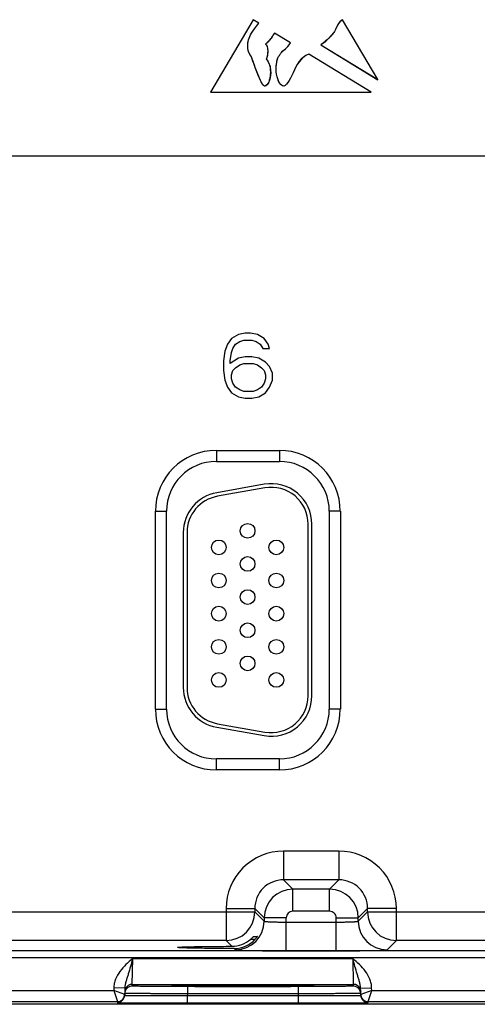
# Model space of a CAD drawing. Header units: inches. Extents: x 0 to 34, y 0 to 22.
# Tile 127 of 145: x 20.8 to 22, y 16.4 to 19.1. Entities that reach past the tile are written whole.
import ezdxf

# ---------------------------------------------------------------- set-up
doc = ezdxf.new("R2010")
doc.units = ezdxf.units.IN
doc.header["$LTSCALE"] = 1.87
doc.header["$MEASUREMENT"] = 0
doc.layers.get('0').update_dxf_attribs({"linetype": 'CONTINUOUS'})
doc.layers.add('03___PRT_ALL_CURVES', color=7, linetype='CONTINUOUS')

msp = doc.modelspace()

# ---------------------------------------------------------------- linework, layer by layer
at = {"color": 7, "linetype": 'CONTINUOUS'}
for p, q in [((21.7377, 18.9049), (21.642, 19.0677)), ((21.399, 19.0671), (21.2836, 18.8705)), ((21.4143, 19.0578), (21.399, 19.0671)), ((21.501, 19.0046), (21.4571, 19.0315)), ((21.5833, 18.9992), (21.7377, 18.9049)), ((21.4673, 18.9656), (21.4682, 18.9674)), ((21.4682, 18.9674), (21.4709, 18.9706)), ((21.7197, 18.8705), (21.5506, 18.9742)), ((21.2836, 18.8705), (21.7197, 18.8705)), ((15.6964, 18.6982), (23.8067, 18.6982)), ((21.359, 18.2127), (21.3405, 18.2014)), ((21.3775, 18.2165), (21.359, 18.2127)), ((21.3922, 18.2165), (21.3775, 18.2165)), ((21.4107, 18.2127), (21.3922, 18.2165)), ((21.4291, 18.2014), (21.4107, 18.2127)), ((21.3295, 18.1863), (21.3221, 18.1675)), ((21.3405, 18.2014), (21.3295, 18.1863)), ((21.3442, 18.175), (21.3516, 18.1863)), ((21.3516, 18.1863), (21.3627, 18.1939)), ((21.3627, 18.1939), (21.3738, 18.1976)), ((21.3738, 18.1976), (21.3959, 18.1976)), ((21.3959, 18.1976), (21.407, 18.1939)), ((21.407, 18.1939), (21.4181, 18.1863)), ((21.4181, 18.1863), (21.4254, 18.175)), ((21.4402, 18.1863), (21.4291, 18.2014)), ((21.4439, 18.175), (21.4402, 18.1863)), ((21.3221, 18.1675), (21.3184, 18.1411)), ((21.3369, 18.1411), (21.3405, 18.1637)), ((21.3405, 18.1637), (21.3442, 18.175)), ((21.4254, 18.175), (21.4439, 18.175)), ((21.3184, 18.1411), (21.3184, 18.1147)), ((21.359, 18.1486), (21.3369, 18.1335)), ((21.3369, 18.1335), (21.3369, 18.1411)), ((21.3775, 18.1524), (21.359, 18.1486)), ((21.3627, 18.1298), (21.3738, 18.1335)), ((21.3738, 18.1335), (21.3996, 18.1335)), ((21.3959, 18.1524), (21.3775, 18.1524)), ((21.4144, 18.1486), (21.3959, 18.1524)), ((21.3996, 18.1335), (21.4107, 18.1298)), ((21.4328, 18.1373), (21.4144, 18.1486)), ((21.4439, 18.126), (21.4328, 18.1373)), ((21.3184, 18.1147), (21.3221, 18.0883)), ((21.3405, 18.1034), (21.3442, 18.1147)), ((21.3442, 18.1147), (21.3516, 18.1222)), ((21.3516, 18.1222), (21.3627, 18.1298)), ((21.4107, 18.1298), (21.4217, 18.1222)), ((21.4217, 18.1222), (21.4291, 18.1147)), ((21.4291, 18.1147), (21.4328, 18.1034)), ((21.4513, 18.1072), (21.4439, 18.126)), ((21.4513, 18.0883), (21.4513, 18.1072)), ((21.3221, 18.0883), (21.3295, 18.0695)), ((21.3405, 18.0921), (21.3405, 18.1034)), ((21.3442, 18.0808), (21.3405, 18.0921)), ((21.3516, 18.0695), (21.3442, 18.0808)), ((21.4291, 18.0808), (21.4217, 18.0695)), ((21.4328, 18.0921), (21.4291, 18.0808)), ((21.4328, 18.1034), (21.4328, 18.0921)), ((21.4439, 18.0695), (21.4513, 18.0883)), ((21.3295, 18.0695), (21.3405, 18.0544)), ((21.3405, 18.0544), (21.359, 18.0431)), ((21.3627, 18.0619), (21.3516, 18.0695)), ((21.3738, 18.0582), (21.3627, 18.0619)), ((21.3996, 18.0582), (21.3738, 18.0582)), ((21.4107, 18.0619), (21.3996, 18.0582)), ((21.4217, 18.0695), (21.4107, 18.0619)), ((21.4144, 18.0431), (21.4328, 18.0544)), ((21.4328, 18.0544), (21.4439, 18.0695)), ((21.359, 18.0431), (21.3775, 18.0393)), ((21.3775, 18.0393), (21.3959, 18.0393)), ((21.3959, 18.0393), (21.4144, 18.0431)), ((21.2993, 17.8979), (21.4703, 17.8979)), ((21.2993, 17.8979), (21.2993, 17.8679)), ((21.4703, 17.8979), (21.4703, 17.8679)), ((21.2993, 17.8679), (21.4703, 17.8679)), ((21.4295, 17.8057), (21.3005, 17.783)), ((21.4312, 17.7959), (21.3022, 17.7731)), ((21.1338, 17.7324), (21.1638, 17.7324)), ((21.1338, 17.1954), (21.1338, 17.7324)), ((21.1638, 17.1954), (21.1638, 17.7324)), ((21.6359, 17.7324), (21.6059, 17.7324)), ((21.6059, 17.7324), (21.6059, 17.1954)), ((21.6359, 17.7324), (21.6359, 17.1954)), ((21.5486, 17.2314), (21.5486, 17.6974)), ((21.5586, 17.2314), (21.5586, 17.6974)), ((21.2096, 17.6746), (21.2096, 17.2541)), ((21.2196, 17.6746), (21.2196, 17.2541)), ((21.1338, 17.1954), (21.1638, 17.1954)), ((21.6359, 17.1954), (21.6059, 17.1954)), ((21.3005, 17.1458), (21.4295, 17.1231)), ((21.3022, 17.1556), (21.4312, 17.1329)), ((21.4703, 17.0599), (21.2993, 17.0599)), ((21.2993, 17.0299), (21.2993, 17.0599)), ((21.4703, 17.0299), (21.4703, 17.0599)), ((21.4703, 17.0299), (21.2993, 17.0299)), ((21.632, 16.8095), (21.4817, 16.8095)), ((21.4817, 16.8095), (21.4817, 16.7315)), ((21.632, 16.8095), (21.632, 16.7315)), ((21.632, 16.7315), (21.4817, 16.7315)), ((21.4817, 16.7315), (21.507, 16.7062)), ((21.632, 16.7315), (21.6066, 16.7062)), ((21.507, 16.6462), (21.507, 16.7062)), ((21.6066, 16.7062), (21.507, 16.7062)), ((21.6066, 16.6462), (21.6066, 16.7062)), ((20.655, 16.6445), (21.4037, 16.6445)), ((21.3257, 16.6536), (21.4037, 16.6536)), ((21.3257, 16.6536), (21.3257, 16.5665)), ((21.4037, 16.6536), (21.4291, 16.6282)), ((21.4037, 16.6536), (21.4037, 16.6445)), ((21.4037, 16.6445), (21.4291, 16.6191)), ((21.6066, 16.6462), (21.507, 16.6462)), ((21.71, 16.6536), (21.6846, 16.6282)), ((21.6846, 16.6191), (21.71, 16.6445)), ((21.788, 16.6536), (21.71, 16.6536)), ((21.71, 16.6445), (21.71, 16.6536)), ((21.71, 16.6445), (22.4587, 16.6445)), ((21.788, 16.5665), (21.788, 16.6536)), ((21.4891, 16.6282), (21.4291, 16.6282)), ((21.4291, 16.6282), (21.4291, 16.6191)), ((21.4891, 16.5388), (21.4891, 16.6282)), ((21.4891, 16.6168), (21.6246, 16.6168)), ((21.6246, 16.6282), (21.6846, 16.6282)), ((21.6246, 16.5388), (21.6246, 16.6282)), ((21.6846, 16.6191), (21.6846, 16.6282)), ((21.3257, 16.5665), (20.733, 16.5665)), ((21.3257, 16.5665), (21.3413, 16.5509)), ((21.3924, 16.57), (21.4048, 16.57)), ((21.4005, 16.5778), (21.4108, 16.5778)), ((21.4108, 16.5778), (21.4107, 16.5776)), ((21.7626, 16.5412), (21.788, 16.5665)), ((22.3807, 16.5665), (21.788, 16.5665)), ((23.9296, 16.5387), (15.5793, 16.5387)), ((21.3474, 16.5448), (21.3511, 16.5412)), ((21.4891, 16.5388), (21.6246, 16.5388)), ((23.9296, 16.5197), (15.5793, 16.5197)), ((21.0706, 16.4476), (21.0722, 16.5175)), ((21.0722, 16.5175), (21.6695, 16.5175)), ((21.6695, 16.5175), (21.6711, 16.4476)), ((21.0705, 16.4429), (21.0706, 16.4476)), ((21.0706, 16.4476), (21.6711, 16.4476)), ((21.6711, 16.4476), (21.6712, 16.4429)), ((20.666, 16.4306), (21.0206, 16.4306)), ((21.0208, 16.4378), (21.0206, 16.4306)), ((21.0206, 16.4306), (21.0305, 16.4006)), ((21.0505, 16.4203), (21.0206, 16.4306)), ((21.0508, 16.4373), (21.0208, 16.4378)), ((21.0508, 16.4373), (21.0504, 16.4178)), ((21.1802, 16.4437), (21.1771, 16.4434)), ((21.1771, 16.4434), (21.1802, 16.4431)), ((21.1801, 16.4437), (21.1808, 16.4437)), ((21.1917, 16.4441), (21.1802, 16.4437)), ((21.1808, 16.4437), (21.1816, 16.4438)), ((21.1816, 16.4438), (21.1826, 16.4438)), ((21.1826, 16.4438), (21.1844, 16.4439)), ((21.1844, 16.4439), (21.1874, 16.4439)), ((21.1874, 16.4439), (21.1922, 16.4441)), ((21.1922, 16.4441), (21.1993, 16.4442)), ((21.1993, 16.4442), (21.2081, 16.4443)), ((21.2081, 16.4443), (21.2115, 16.4444)), ((21.2115, 16.4444), (21.2233, 16.4445)), ((21.2205, 16.4219), (21.2204, 16.4169)), ((21.5212, 16.4416), (21.2205, 16.4416)), ((21.2205, 16.4416), (21.2205, 16.4219)), ((21.5212, 16.4219), (21.2205, 16.4219)), ((21.2233, 16.4445), (21.238, 16.4446)), ((21.238, 16.4446), (21.2535, 16.4448)), ((21.2535, 16.4448), (21.2717, 16.4449)), ((21.2717, 16.4449), (21.2927, 16.445)), ((21.2927, 16.445), (21.3165, 16.445)), ((21.3165, 16.445), (21.3379, 16.4451)), ((21.3379, 16.4451), (21.3612, 16.4451)), ((21.3612, 16.4451), (21.3837, 16.4451)), ((21.3837, 16.4451), (21.4088, 16.4451)), ((21.4088, 16.4451), (21.4315, 16.445)), ((21.4315, 16.445), (21.4523, 16.4449)), ((21.4523, 16.4449), (21.4745, 16.4448)), ((21.4745, 16.4448), (21.4936, 16.4447)), ((21.4936, 16.4447), (21.5098, 16.4446)), ((21.5098, 16.4446), (21.5233, 16.4445)), ((21.5212, 16.4416), (21.5212, 16.4219)), ((21.5212, 16.4219), (21.5213, 16.4169)), ((21.5233, 16.4445), (21.5343, 16.4443)), ((21.5343, 16.4443), (21.5431, 16.4442)), ((21.5431, 16.4442), (21.5501, 16.444)), ((21.5501, 16.444), (21.5546, 16.4439)), ((21.5615, 16.4437), (21.5502, 16.444)), ((21.5546, 16.4439), (21.5574, 16.4439)), ((21.5574, 16.4439), (21.5591, 16.4438)), ((21.5591, 16.4438), (21.56, 16.4438)), ((21.56, 16.4438), (21.5608, 16.4437)), ((21.5646, 16.4434), (21.5615, 16.4437)), ((21.5615, 16.4431), (21.5646, 16.4434)), ((21.6909, 16.4373), (21.7209, 16.4378)), ((21.6912, 16.4178), (21.6909, 16.4373)), ((21.721, 16.4306), (21.6912, 16.4203)), ((21.7112, 16.4006), (21.721, 16.4306)), ((21.721, 16.4306), (21.7209, 16.4378)), ((21.721, 16.4306), (22.0756, 16.4306)), ((24.1339, 16.3934), (15.3119, 16.3934)), ((20.6562, 16.4006), (21.0305, 16.4006)), ((21.0305, 16.4006), (21.0304, 16.3981)), ((21.2204, 16.4169), (21.5213, 16.4169)), ((21.2204, 16.4169), (21.2204, 16.3973)), ((21.2204, 16.3973), (21.5213, 16.3973)), ((21.5213, 16.4169), (21.5213, 16.3973)), ((21.7112, 16.4006), (22.0855, 16.4006)), ((21.7112, 16.3981), (21.7112, 16.4006))]:
    msp.add_line(p, q, dxfattribs=at)
for points in [[(21.1793, 16.4436), (21.1794, 16.4436), (21.1795, 16.4436), (21.1796, 16.4437), (21.1799, 16.4437), (21.1801, 16.4437)], [(21.5608, 16.4437), (21.5615, 16.4437), (21.5617, 16.4437), (21.5619, 16.4437), (21.5621, 16.4436), (21.5622, 16.4436), (21.5623, 16.4436)]]:
    msp.add_lwpolyline(points, dxfattribs=at)
for centre in [(21.3841, 17.6794), (21.3061, 17.6344), (21.4621, 17.6344), (21.3841, 17.5894), (21.3061, 17.5444), (21.4621, 17.5444), (21.3841, 17.4994), (21.3061, 17.4544), (21.4621, 17.4544), (21.3841, 17.4094), (21.3061, 17.3644), (21.4621, 17.3644), (21.3841, 17.3194), (21.3061, 17.2744), (21.4621, 17.2744)]:
    msp.add_circle(centre, 0.02, dxfattribs=at)
for centre, radius, start, end in [((21.2993, 17.7324), 0.1655, 90, 180), ((21.4703, 17.7324), 0.1655, 0, 90), ((21.2993, 17.7324), 0.1355, 90, 180), ((21.4703, 17.7324), 0.1355, 0, 90), ((21.4486, 17.6974), 0.11, 0, 100), ((21.4486, 17.6974), 0.1, 0, 100), ((21.3196, 17.6746), 0.11, 100, 180), ((21.3196, 17.6746), 0.1, 100, 180), ((21.3196, 17.2541), 0.11, 180, 260), ((21.3196, 17.2541), 0.1, 180, 260), ((21.4486, 17.2314), 0.11, 260, 360), ((21.4486, 17.2314), 0.1, 260, 360), ((21.2993, 17.1954), 0.1655, 180, 270), ((21.2993, 17.1954), 0.1355, 180, 270), ((21.4703, 17.1954), 0.1655, 270, 360), ((21.4703, 17.1954), 0.1355, 270, 360), ((21.4817, 16.6536), 0.156, 89.9965, 180.0035), ((21.632, 16.6536), 0.156, 359.9966, 90.0034), ((21.4816, 16.6536), 0.0779, 89.9718, 180.0281), ((21.632, 16.6536), 0.0779, 359.9718, 90.0281), ((21.5071, 16.6282), 0.078, 90.0148, 179.9847), ((21.6066, 16.6282), 0.078, 0.0148, 89.9847), ((21.3257, 16.6445), 0.078, 270.0209, 359.9791), ((21.507, 16.6282), 0.018, 89.9965, 180.0035), ((21.6066, 16.6282), 0.018, 359.9965, 90.0035), ((21.788, 16.6445), 0.078, 180.0209, 269.9791), ((21.3511, 16.6192), 0.078, 270.0209, 359.9791), ((21.7626, 16.6192), 0.078, 180.0209, 269.9791), ((21.3411, 16.6296), 0.0786, 270.1936, 310.784), ((21.3476, 16.6222), 0.0774, 269.8483, 317.612), ((21.0706, 16.4276), 0.02, 89.9997, 153.5768), ((21.6711, 16.4276), 0.02, 26.4232, 90.0003), ((21.0304, 16.4206), 0.02, 351.8201, 358.9927), ((21.0706, 16.4229), 0.0201, 161.2521, 178.9472), ((21.0705, 16.4229), 0.02, 89.9993, 161.1986), ((21.6712, 16.4229), 0.02, 18.8014, 90.0007), ((21.671, 16.4229), 0.0201, 1.0528, 18.7479), ((21.7112, 16.4206), 0.02, 181.0074, 188.1804), ((21.0304, 16.4181), 0.02, 269.9998, 341.1981), ((21.0305, 16.4206), 0.02, 270.0018, 332.4591), ((21.0304, 16.4207), 0.0201, 332.3523, 350.0467), ((21.0303, 16.4181), 0.0201, 341.2526, 358.9472), ((21.0305, 16.4206), 0.02, 350.102, 351.8197), ((21.7114, 16.4181), 0.0201, 181.0528, 198.7474), ((21.7112, 16.4206), 0.02, 188.1808, 189.8983), ((21.7113, 16.4207), 0.0201, 189.9528, 207.5416), ((21.7112, 16.4181), 0.02, 198.8019, 270.0002), ((21.7112, 16.4206), 0.02, 207.5913, 269.9999)]:
    msp.add_arc(centre, radius, start, end, dxfattribs=at)
for points, knots in [([(21.642, 19.0677), (21.6273, 19.0583), (21.629, 19.0412), (21.5992, 19.0109), (21.5833, 18.9992)], [0, 0, 0, 0, 0.539324, 1, 1, 1, 1]), ([(21.3944, 18.9668), (21.383, 18.9821), (21.383, 19.0128), (21.3961, 19.0353), (21.4143, 19.0578)], [0, 0, 0, 0, 0.540598, 1, 1, 1, 1]), ([(21.5506, 18.9742), (21.5261, 18.9644), (21.5079, 18.9233), (21.4813, 18.869), (21.4597, 18.915), (21.4618, 18.9443), (21.4633, 18.9522)], [0, 0, 0, 0, 0.322611, 0.645222, 0.8881, 1, 1, 1, 1]), ([(21.4455, 18.9104), (21.4432, 18.899), (21.4364, 18.8868), (21.4284, 18.8871), (21.4249, 18.892)], [0, 0, 0, 0, 0.726446, 1, 1, 1, 1]), ([(21.4291, 16.6191), (21.4291, 16.6191), (21.4292, 16.619), (21.4297, 16.6188), (21.4306, 16.6186), (21.4321, 16.6184), (21.4341, 16.6182), (21.4366, 16.618), (21.4397, 16.6178), (21.4432, 16.6176), (21.4487, 16.6174), (21.4565, 16.6172), (21.4666, 16.6169), (21.4776, 16.6168), (21.4852, 16.6168), (21.4891, 16.6168)], [0, 0, 0, 0, 0.0028, 0.007571, 0.023737, 0.048903, 0.082928, 0.12553, 0.176328, 0.234857, 0.300574, 0.451057, 0.622157, 0.807459, 1, 1, 1, 1]), ([(21.6246, 16.6168), (21.6285, 16.6168), (21.6361, 16.6168), (21.6471, 16.6169), (21.6572, 16.6172), (21.665, 16.6174), (21.6705, 16.6176), (21.674, 16.6178), (21.677, 16.618), (21.6796, 16.6182), (21.6816, 16.6184), (21.6831, 16.6186), (21.684, 16.6188), (21.6845, 16.619), (21.6846, 16.6191), (21.6846, 16.6191)], [0, 0, 0, 0, 0.192541, 0.377843, 0.548943, 0.699426, 0.765143, 0.823672, 0.87447, 0.917072, 0.951097, 0.976263, 0.992429, 0.9972, 1, 1, 1, 1]), ([(21.3924, 16.57), (21.3934, 16.5709), (21.3948, 16.5721), (21.3965, 16.5738), (21.3977, 16.575), (21.3986, 16.5759), (21.3992, 16.5765), (21.3996, 16.5769), (21.3999, 16.5773), (21.4002, 16.5775), (21.4003, 16.5777), (21.4004, 16.5778), (21.4005, 16.5778)], [0, 0, 0, 0, 0.342241, 0.503527, 0.653247, 0.786029, 0.843905, 0.894671, 0.937065, 0.969696, 0.991105, 1, 1, 1, 1]), ([(21.4107, 16.5776), (21.4105, 16.5773), (21.4098, 16.5763), (21.4086, 16.5745), (21.4068, 16.5724), (21.4055, 16.5708), (21.4048, 16.57)], [0, 0, 0, 0, 0.132034, 0.368411, 0.667584, 1, 1, 1, 1]), ([(21.1937, 16.5479), (21.1937, 16.548), (21.194, 16.5481), (21.1944, 16.5482), (21.1953, 16.5483), (21.1965, 16.5484), (21.198, 16.5486), (21.1999, 16.5487), (21.2021, 16.5488), (21.2056, 16.549), (21.2109, 16.5492), (21.218, 16.5495), (21.2264, 16.5497), (21.2359, 16.5499), (21.2464, 16.5501), (21.2622, 16.5503), (21.284, 16.5506), (21.3119, 16.5508), (21.3313, 16.5509), (21.3413, 16.5509)], [0, 0, 0, 0, 0.001483, 0.005067, 0.010907, 0.019019, 0.029395, 0.042009, 0.056833, 0.073841, 0.114301, 0.163122, 0.2199, 0.284173, 0.355492, 0.433315, 0.605936, 0.796797, 1, 1, 1, 1]), ([(21.3474, 16.5448), (21.3371, 16.5448), (21.317, 16.5449), (21.288, 16.5451), (21.2654, 16.5454), (21.2489, 16.5456), (21.2379, 16.5458), (21.228, 16.5461), (21.2192, 16.5463), (21.2117, 16.5465), (21.2062, 16.5467), (21.2024, 16.5469), (21.2002, 16.5471), (21.1982, 16.5472), (21.1966, 16.5473), (21.1954, 16.5474), (21.1945, 16.5476), (21.194, 16.5477), (21.1937, 16.5478), (21.1937, 16.5479)], [0, 0, 0, 0, 0.201695, 0.391991, 0.564724, 0.642756, 0.714346, 0.778938, 0.836038, 0.885143, 0.925856, 0.942979, 0.9579, 0.970586, 0.981005, 0.989137, 0.994977, 0.998546, 1, 1, 1, 1]), ([(21.3511, 16.5412), (21.3512, 16.5411), (21.3515, 16.541), (21.3521, 16.5409), (21.353, 16.5408), (21.3542, 16.5407), (21.3558, 16.5406), (21.3585, 16.5404), (21.3627, 16.5402), (21.3685, 16.54), (21.3755, 16.5398), (21.3836, 16.5397), (21.3926, 16.5395), (21.4026, 16.5393), (21.4174, 16.5391), (21.4375, 16.539), (21.4628, 16.5388), (21.4802, 16.5388), (21.4891, 16.5388)], [0, 0, 0, 0, 0.002193, 0.006647, 0.013412, 0.022485, 0.033853, 0.04749, 0.081447, 0.124043, 0.174882, 0.233486, 0.299305, 0.371722, 0.450054, 0.621468, 0.80711, 1, 1, 1, 1]), ([(21.6246, 16.5388), (21.6335, 16.5388), (21.6509, 16.5388), (21.6762, 16.539), (21.6963, 16.5391), (21.7111, 16.5393), (21.721, 16.5395), (21.7301, 16.5397), (21.7382, 16.5398), (21.7452, 16.54), (21.751, 16.5402), (21.7552, 16.5404), (21.7579, 16.5406), (21.7594, 16.5407), (21.7607, 16.5408), (21.7616, 16.5409), (21.7622, 16.541), (21.7625, 16.5411), (21.7626, 16.5412)], [0, 0, 0, 0, 0.19289, 0.378532, 0.549946, 0.628278, 0.700695, 0.766514, 0.825118, 0.875957, 0.918553, 0.95251, 0.966147, 0.977515, 0.986588, 0.993353, 0.997807, 1, 1, 1, 1]), ([(21.0722, 16.5175), (21.066, 16.5122), (21.0536, 16.5015), (21.0369, 16.4835), (21.0265, 16.4657), (21.0218, 16.45), (21.0208, 16.4419), (21.0208, 16.4378)], [0, 0, 0, 0, 0.250245, 0.500292, 0.749932, 0.874982, 1, 1, 1, 1]), ([(21.0722, 16.5175), (21.0702, 16.5104), (21.0664, 16.4965), (21.0613, 16.4794), (21.0572, 16.4663), (21.0542, 16.4568), (21.0517, 16.4472), (21.0508, 16.4406), (21.0508, 16.4373)], [0, 0, 0, 0, 0.266694, 0.521427, 0.642943, 0.761728, 0.879894, 1, 1, 1, 1]), ([(21.7209, 16.4378), (21.7208, 16.4419), (21.7199, 16.45), (21.7151, 16.4657), (21.7047, 16.4835), (21.688, 16.5015), (21.6757, 16.5122), (21.6695, 16.5175)], [0, 0, 0, 0, 0.125014, 0.25006, 0.499694, 0.749744, 1, 1, 1, 1]), ([(21.6909, 16.4373), (21.6908, 16.4406), (21.6899, 16.4472), (21.6874, 16.4568), (21.6845, 16.4663), (21.6804, 16.4794), (21.6753, 16.4965), (21.6715, 16.5104), (21.6695, 16.5175)], [0, 0, 0, 0, 0.120104, 0.238268, 0.357052, 0.478569, 0.733305, 1, 1, 1, 1]), ([(21.2205, 16.4219), (21.2094, 16.4219), (21.1877, 16.422), (21.161, 16.4221), (21.1406, 16.4222), (21.1263, 16.4223), (21.113, 16.4223), (21.1007, 16.4224), (21.0895, 16.4225), (21.0796, 16.4226), (21.0722, 16.4227), (21.0669, 16.4228), (21.0636, 16.4228), (21.0606, 16.4229), (21.058, 16.4229), (21.0557, 16.423), (21.0539, 16.423), (21.0526, 16.4231), (21.0518, 16.4231), (21.0514, 16.4231), (21.051, 16.4231), (21.0507, 16.4232), (21.0506, 16.4232), (21.0505, 16.4232), (21.0505, 16.4232)], [0, 0, 0, 0, 0.195104, 0.382709, 0.471426, 0.555601, 0.634423, 0.707132, 0.773029, 0.831478, 0.881918, 0.90398, 0.923864, 0.941522, 0.956912, 0.969998, 0.980748, 0.989136, 0.992438, 0.995144, 0.997251, 0.998759, 0.99967, 1, 1, 1, 1]), ([(21.2205, 16.4416), (21.2107, 16.4416), (21.1916, 16.4416), (21.168, 16.4416), (21.15, 16.4417), (21.1374, 16.4418), (21.1256, 16.4419), (21.1148, 16.4419), (21.1049, 16.442), (21.0962, 16.4421), (21.0886, 16.4422), (21.0831, 16.4423), (21.0794, 16.4424), (21.0771, 16.4425), (21.0751, 16.4425), (21.0735, 16.4426), (21.0723, 16.4427), (21.0714, 16.4427), (21.071, 16.4428), (21.0707, 16.4428), (21.0706, 16.4428), (21.0705, 16.4429), (21.0705, 16.4429)], [0, 0, 0, 0, 0.195093, 0.382688, 0.4714, 0.555569, 0.634386, 0.70709, 0.77298, 0.831424, 0.881858, 0.923799, 0.941455, 0.956844, 0.969929, 0.980679, 0.989069, 0.995082, 0.997194, 0.998709, 0.999633, 1, 1, 1, 1]), ([(21.1802, 16.4431), (21.1831, 16.443), (21.1908, 16.4428), (21.205, 16.4425), (21.2242, 16.4423), (21.2478, 16.4421), (21.2752, 16.4419), (21.3166, 16.4418), (21.3708, 16.4417), (21.4251, 16.4418), (21.4665, 16.4419), (21.4938, 16.4421), (21.5175, 16.4423), (21.5367, 16.4425), (21.5508, 16.4428), (21.5586, 16.443), (21.5615, 16.4431)], [0, 0, 0, 0, 0.023176, 0.060749, 0.111597, 0.174181, 0.246609, 0.326696, 0.500002, 0.673307, 0.753394, 0.825822, 0.888405, 0.939253, 0.976825, 1, 1, 1, 1]), ([(21.5502, 16.444), (21.5405, 16.4443), (21.5167, 16.4446), (21.4758, 16.4449), (21.4258, 16.4451), (21.3711, 16.4451), (21.3163, 16.4451), (21.2662, 16.4449), (21.2252, 16.4446), (21.2014, 16.4443), (21.1917, 16.4441)], [0, 0, 0, 0, 0.081205, 0.198703, 0.34232, 0.499617, 0.656968, 0.800741, 0.918483, 1, 1, 1, 1]), ([(21.6712, 16.4429), (21.6712, 16.4429), (21.6711, 16.4428), (21.671, 16.4428), (21.6707, 16.4428), (21.6702, 16.4427), (21.6694, 16.4427), (21.6682, 16.4426), (21.6666, 16.4425), (21.6646, 16.4425), (21.6623, 16.4424), (21.6585, 16.4423), (21.653, 16.4422), (21.6455, 16.4421), (21.6368, 16.442), (21.6269, 16.4419), (21.616, 16.4419), (21.6043, 16.4418), (21.5917, 16.4417), (21.5737, 16.4416), (21.5501, 16.4416), (21.531, 16.4416), (21.5212, 16.4416)], [0, 0, 0, 0, 0.000367, 0.001291, 0.002806, 0.004918, 0.010931, 0.019321, 0.030071, 0.043156, 0.058545, 0.076201, 0.118142, 0.168576, 0.22702, 0.29291, 0.365614, 0.444431, 0.5286, 0.617312, 0.804907, 1, 1, 1, 1]), ([(21.6912, 16.4232), (21.6912, 16.4232), (21.6911, 16.4232), (21.6909, 16.4232), (21.6907, 16.4231), (21.6903, 16.4231), (21.6898, 16.4231), (21.689, 16.4231), (21.6878, 16.423), (21.6859, 16.423), (21.6837, 16.4229), (21.6811, 16.4229), (21.6781, 16.4228), (21.6747, 16.4228), (21.6695, 16.4227), (21.6621, 16.4226), (21.6522, 16.4225), (21.641, 16.4224), (21.6287, 16.4223), (21.6153, 16.4223), (21.6011, 16.4222), (21.5806, 16.4221), (21.5539, 16.422), (21.5323, 16.4219), (21.5212, 16.4219)], [0, 0, 0, 0, 0.00033, 0.001241, 0.002749, 0.004856, 0.007562, 0.010864, 0.019252, 0.030002, 0.043087, 0.058478, 0.076136, 0.09602, 0.118081, 0.168521, 0.226971, 0.292867, 0.365577, 0.444399, 0.528574, 0.617291, 0.804896, 1, 1, 1, 1]), ([(21.0304, 16.3981), (21.0304, 16.3981), (21.0305, 16.3981), (21.0307, 16.3981), (21.031, 16.3981), (21.0314, 16.398), (21.0319, 16.398), (21.0328, 16.398), (21.0342, 16.398), (21.0363, 16.3979), (21.0387, 16.3979), (21.0417, 16.3978), (21.045, 16.3978), (21.0488, 16.3978), (21.0546, 16.3977), (21.0629, 16.3977), (21.074, 16.3976), (21.0865, 16.3975), (21.1003, 16.3975), (21.1152, 16.3974), (21.1311, 16.3974), (21.1539, 16.3973), (21.1838, 16.3973), (21.208, 16.3973), (21.2204, 16.3973)], [0, 0, 0, 0, 0.000318, 0.001225, 0.002732, 0.004837, 0.007542, 0.010844, 0.019232, 0.029981, 0.043068, 0.058459, 0.076118, 0.096003, 0.118066, 0.168509, 0.226962, 0.292862, 0.365575, 0.444399, 0.528576, 0.617294, 0.804899, 1, 1, 1, 1]), ([(21.0504, 16.4178), (21.0504, 16.4178), (21.0505, 16.4177), (21.0506, 16.4177), (21.0509, 16.4177), (21.0513, 16.4177), (21.0517, 16.4176), (21.0525, 16.4176), (21.0538, 16.4175), (21.0556, 16.4175), (21.0579, 16.4174), (21.0605, 16.4174), (21.0635, 16.4173), (21.0669, 16.4173), (21.0721, 16.4172), (21.0795, 16.4172), (21.0894, 16.4171), (21.1006, 16.417), (21.1129, 16.417), (21.1262, 16.4169), (21.1405, 16.4169), (21.1609, 16.4169), (21.1876, 16.4169), (21.2093, 16.4169), (21.2204, 16.4169)], [0, 0, 0, 0, 0.000343, 0.001258, 0.002769, 0.004877, 0.007583, 0.010886, 0.019274, 0.030023, 0.043108, 0.058497, 0.076155, 0.096038, 0.118099, 0.168538, 0.226987, 0.292883, 0.365592, 0.444414, 0.528589, 0.617304, 0.804905, 1, 1, 1, 1]), ([(21.5213, 16.4169), (21.5323, 16.4169), (21.554, 16.4169), (21.5807, 16.4169), (21.6012, 16.4169), (21.6154, 16.4169), (21.6288, 16.417), (21.6411, 16.417), (21.6523, 16.4171), (21.6622, 16.4172), (21.6696, 16.4172), (21.6748, 16.4173), (21.6782, 16.4173), (21.6812, 16.4174), (21.6838, 16.4174), (21.686, 16.4175), (21.6879, 16.4175), (21.6891, 16.4176), (21.6899, 16.4176), (21.6904, 16.4177), (21.6908, 16.4177), (21.691, 16.4177), (21.6911, 16.4177), (21.6912, 16.4178), (21.6912, 16.4178)], [0, 0, 0, 0, 0.195095, 0.382696, 0.471411, 0.555586, 0.634408, 0.707117, 0.773013, 0.831462, 0.881901, 0.903962, 0.923845, 0.941503, 0.956892, 0.969977, 0.980726, 0.989114, 0.992417, 0.995123, 0.997231, 0.998742, 0.999657, 1, 1, 1, 1]), ([(21.5213, 16.3973), (21.5336, 16.3973), (21.5579, 16.3973), (21.5877, 16.3973), (21.6106, 16.3974), (21.6265, 16.3974), (21.6414, 16.3975), (21.6552, 16.3975), (21.6677, 16.3976), (21.6787, 16.3977), (21.687, 16.3977), (21.6929, 16.3978), (21.6967, 16.3978), (21.7, 16.3978), (21.7029, 16.3979), (21.7054, 16.3979), (21.7074, 16.398), (21.7089, 16.398), (21.7098, 16.398), (21.7103, 16.398), (21.7107, 16.3981), (21.711, 16.3981), (21.7111, 16.3981), (21.7112, 16.3981), (21.7112, 16.3981)], [0, 0, 0, 0, 0.195101, 0.382706, 0.471424, 0.555601, 0.634425, 0.707138, 0.773038, 0.831491, 0.881934, 0.903997, 0.923882, 0.941541, 0.956932, 0.970019, 0.980768, 0.989156, 0.992458, 0.995163, 0.997268, 0.998775, 0.999682, 1, 1, 1, 1])]:
    msp.add_open_spline(points, degree=3, knots=knots, dxfattribs=at)
for points in [[(21.4571, 19.0315), (21.4478, 19.0165), (21.4402, 19.0071), (21.4327, 19.0014)], [(21.4327, 19.0014), (21.4403, 18.9975), (21.4403, 18.9706), (21.4346, 18.961)], [(21.4761, 18.979), (21.4817, 18.9848), (21.4904, 18.9901), (21.501, 19.0046)], [(21.4192, 18.9024), (21.4137, 18.9138), (21.406, 18.9335), (21.3944, 18.9668)], [(21.4346, 18.961), (21.4468, 18.9465), (21.4486, 18.9261), (21.4455, 18.9104)], [(21.4633, 18.9522), (21.4643, 18.9575), (21.4657, 18.9623), (21.4673, 18.9656)], [(21.4709, 18.9706), (21.472, 18.974), (21.4738, 18.9765), (21.4761, 18.979)], [(21.4249, 18.892), (21.4233, 18.8943), (21.4214, 18.8976), (21.4192, 18.9024)], [(21.0482, 16.4114), (21.0496, 16.4141), (21.0504, 16.4172), (21.0505, 16.4203)], [(21.0527, 16.4365), (21.0514, 16.4338), (21.0507, 16.4308), (21.0506, 16.4279)], [(21.689, 16.4365), (21.6903, 16.4338), (21.691, 16.4308), (21.6911, 16.4279)], [(21.6912, 16.4203), (21.6913, 16.4172), (21.6921, 16.4141), (21.6935, 16.4114)]]:
    msp.add_open_spline(points, degree=3, dxfattribs=at)
at = {"layer": '03___PRT_ALL_CURVES', "color": 40, "linetype": 'CONTINUOUS'}
for p, q in [((21.7373, 18.9052), (21.642, 19.0677)), ((21.3989, 19.0672), (21.2836, 18.8705)), ((21.4143, 19.0578), (21.3989, 19.0672)), ((21.501, 19.0046), (21.4571, 19.0315)), ((21.4801, 18.9827), (21.486, 18.9879)), ((21.5833, 18.9992), (21.7376, 18.9046)), ((21.4656, 18.9614), (21.4673, 18.9656)), ((21.4673, 18.9656), (21.4682, 18.9674)), ((21.4761, 18.979), (21.4801, 18.9827)), ((21.7197, 18.8705), (21.5506, 18.9742)), ((21.4161, 18.9091), (21.4098, 18.9245)), ((21.4192, 18.9024), (21.4161, 18.9091)), ((21.426, 18.8906), (21.425, 18.892)), ((21.7376, 18.9046), (21.7373, 18.9052)), ((21.2836, 18.8705), (21.7197, 18.8705))]:
    msp.add_line(p, q, dxfattribs=at)
for centre, radius, start, end in [((21.3838, 18.9228), 0.0629, 345.2587, 348.7295), ((21.3773, 18.924), 0.0696, 348.7818, 357.3612), ((21.3772, 18.9241), 0.0696, 357.2683, 7.4259), ((21.3908, 18.9209), 0.0556, 340.3347, 345.2982)]:
    msp.add_arc(centre, radius, start, end, dxfattribs=at)
for points in [[(21.642, 19.0677), (21.6361, 19.0639), (21.6328, 19.0602), (21.6303, 19.0563)], [(21.3948, 19.0313), (21.399, 19.0382), (21.4051, 19.0465), (21.4143, 19.0578)], [(21.6303, 19.0563), (21.6277, 19.0521), (21.6261, 19.0476), (21.6236, 19.0425)], [(21.3869, 19.0132), (21.3885, 19.0191), (21.3908, 19.0245), (21.3948, 19.0313)], [(21.4478, 19.0176), (21.445, 19.0138), (21.4424, 19.0106), (21.4398, 19.0079)], [(21.4571, 19.0315), (21.4538, 19.0262), (21.4507, 19.0216), (21.4478, 19.0176)], [(21.61, 19.0232), (21.6028, 19.0151), (21.5935, 19.0067), (21.5833, 18.9992)], [(21.3845, 18.9966), (21.3845, 19.0023), (21.3854, 19.0079), (21.3869, 19.0132)], [(21.3869, 18.9811), (21.3852, 18.9863), (21.3845, 18.9915), (21.3845, 18.9966)], [(21.4398, 19.0079), (21.4374, 19.0053), (21.435, 19.0032), (21.4327, 19.0014)], [(21.4327, 19.0014), (21.4336, 19.0009), (21.4345, 19), (21.4352, 18.9989)], [(21.4352, 18.9989), (21.436, 18.9976), (21.4367, 18.996), (21.4372, 18.9941)], [(21.4372, 18.9941), (21.4378, 18.992), (21.4382, 18.9896), (21.4384, 18.9871)], [(21.486, 18.9879), (21.4903, 18.9919), (21.4954, 18.997), (21.501, 19.0046)], [(21.3944, 18.9668), (21.3909, 18.9715), (21.3885, 18.9763), (21.3869, 18.9811)], [(21.4098, 18.9245), (21.4056, 18.9352), (21.4006, 18.9491), (21.3944, 18.9668)], [(21.4374, 18.9689), (21.4367, 18.9658), (21.4358, 18.963), (21.4346, 18.961)], [(21.4346, 18.961), (21.4382, 18.9567), (21.4408, 18.952), (21.4428, 18.947)], [(21.4386, 18.9783), (21.4385, 18.9751), (21.4381, 18.9718), (21.4374, 18.9689)], [(21.4384, 18.9871), (21.4387, 18.9843), (21.4387, 18.9813), (21.4386, 18.9783)], [(21.4625, 18.9477), (21.4633, 18.9528), (21.4643, 18.9576), (21.4656, 18.9614)], [(21.4682, 18.9674), (21.4691, 18.9689), (21.47, 18.97), (21.4709, 18.9706)], [(21.4709, 18.9706), (21.472, 18.974), (21.4738, 18.9765), (21.4761, 18.979)], [(21.5506, 18.9742), (21.5434, 18.9713), (21.5376, 18.9675), (21.5326, 18.9631)], [(21.4428, 18.947), (21.4445, 18.9425), (21.4456, 18.9378), (21.4463, 18.9331)], [(21.425, 18.892), (21.4233, 18.8943), (21.4215, 18.8976), (21.4192, 18.9024)], [(21.4287, 18.8881), (21.4279, 18.8886), (21.427, 18.8894), (21.426, 18.8906)], [(21.4316, 18.8875), (21.4307, 18.8874), (21.4298, 18.8875), (21.4287, 18.8881)], [(21.4374, 18.8915), (21.4365, 18.8904), (21.4355, 18.8895), (21.4345, 18.8888)], [(21.4404, 18.8959), (21.4395, 18.8942), (21.4385, 18.8927), (21.4374, 18.8915)], [(21.4432, 18.9021), (21.4424, 18.8998), (21.4415, 18.8977), (21.4404, 18.8959)]]:
    msp.add_open_spline(points, degree=3, dxfattribs=at)
for points, knots in [([(21.6236, 19.0425), (21.6226, 19.0404), (21.6194, 19.0345), (21.614, 19.0276), (21.61, 19.0232)], [0, 0, 0, 0, 0.362741, 1, 1, 1, 1]), ([(21.5326, 18.9631), (21.5207, 18.9524), (21.5051, 18.9175), (21.4813, 18.869), (21.4604, 18.9136), (21.4616, 18.9409), (21.4625, 18.9477)], [0, 0, 0, 0, 0.257707, 0.62244, 0.897029, 1, 1, 1, 1]), ([(21.4345, 18.8888), (21.4339, 18.8884), (21.4329, 18.8879), (21.4319, 18.8876), (21.4316, 18.8875)], [0, 0, 0, 0, 0.622248, 1, 1, 1, 1])]:
    msp.add_open_spline(points, degree=3, knots=knots, dxfattribs=at)

doc.saveas('drawing.dxf')
